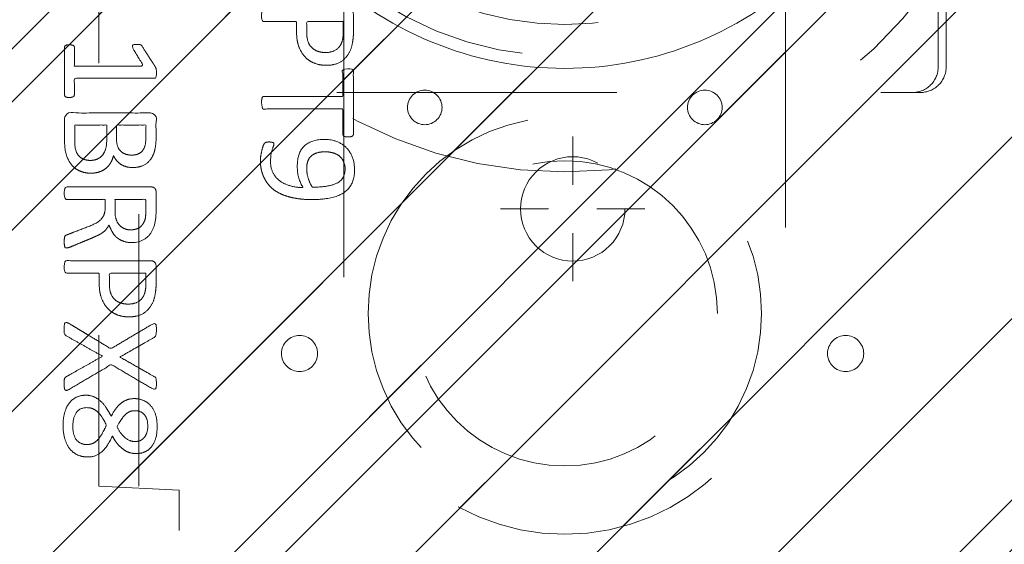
# Model space of a CAD drawing. Header units: inches. Extents: x -420 to -276, y -52 to 18.
# Tile 173 of 187: x -287.33 to -282.5, y -12.74 to -10.17. Entities that reach past the tile are written whole.
import ezdxf

# ---------------------------------------------------------------- set-up
doc = ezdxf.new("R2010")
doc.units = ezdxf.units.IN
doc.header["$LTSCALE"] = 32
doc.header["$MEASUREMENT"] = 0
doc.header["$PDMODE"] = 1
doc.header["$PDSIZE"] = -2
doc.linetypes.add('Dash Style-1', pattern=[0.083328, 0.041656, -0.041672])
for name, color, linetype, lineweight in [('DashLine', 7, 'Dash Style-1', 13), ('DashLineFill', 7, 'Dash Style-1', 13), ('Drawing', 7, 'Continuous', 18), ('Metal-DeskStructure', 7, 'Continuous', 13), ('None', 7, 'Continuous', 18), ('SolidLine', 7, 'Continuous', 15), ('Wood_1-H', 7, 'Continuous', 13)]:
    doc.layers.add(name, color=color, linetype=linetype, lineweight=lineweight)
doc.layers.add('Metal_Black', color=7, linetype='Continuous', lineweight=13, true_color=0x4c4c4c)
pattern_1 = [(45, (0, 0), (-1.613, 1.9357), []), (45, (-1.0608, 1.0608), (-0.472346, 0.41676), [])]

# ---------------------------------------------------------------- blocks, each defined once
blk = doc.blocks.new('1BRPFY-Leg_Plate (2D)')
at = {"layer": 'DashLineFill', "linetype": 'Continuous', "lineweight": 13}
h = blk.add_hatch(dxfattribs=at)
h.set_pattern_fill('Steel', color=253, style=0, pattern_type=2)
h.set_pattern_definition(pattern_1)
edge = h.paths.add_edge_path()
edge.add_arc((-1.7047, -1.7047), 0.126, 180, 270)
edge.add_line((-1.7047, -1.8307), (1.7047, -1.8307))
edge.add_arc((1.7047, -1.7047), 0.126, 270, 360)
edge.add_line((1.8307, -1.7047), (1.8307, 1.7047))
edge.add_arc((1.7047, 1.7047), 0.126, 0, 90)
edge.add_line((1.7047, 1.8307), (-1.7047, 1.8307))
edge.add_arc((-1.7047, 1.7047), 0.126, 90, 180)
edge.add_line((-1.8307, 1.7047), (-1.8307, -1.7047))
at = {"layer": 'DashLineFill', "flags": 128}
blk.add_lwpolyline([(-1.8307, -1.7047, 0.414214), (-1.7047, -1.8307), (1.7047, -1.8307, 0.414214), (1.8307, -1.7047), (1.8307, 1.7047, 0.414214), (1.7047, 1.8307), (-1.7047, 1.8307, 0.414214), (-1.8307, 1.7047)], format="xyb", close=True, dxfattribs=at)
blk = doc.blocks.new('Group-2')
at = {"layer": 'Metal_Black', "color": 7}
for points, knots in [([(2.3381, 3.6174), (2.3657, 3.6174), (2.4119, 3.597), (2.4433, 3.5564), (2.4599, 3.4992), (2.4599, 3.4291), (2.4451, 3.3737), (2.4156, 3.335), (2.375, 3.3147), (2.327, 3.3147), (2.2919, 3.3295), (2.2624, 3.3553), (2.2366, 3.394), (2.2236, 3.418), (2.2126, 3.3959), (2.1886, 3.3645), (2.1609, 3.3424), (2.1295, 3.3313), (2.0871, 3.3313), (2.0465, 3.3479), (2.0151, 3.383), (1.9985, 3.4346), (1.9985, 3.5048), (2.0151, 3.5546), (2.0428, 3.586), (2.0797, 3.6007), (2.1203, 3.6007), (2.1517, 3.5897), (2.1812, 3.5675), (2.207, 3.5361), (2.2181, 3.514), (2.2513, 3.5915), (2.3178, 3.6174), (2.3381, 3.6174)], [0, 0, 0, 0.040945, 0.08189, 0.122836, 0.163781, 0.200632, 0.237482, 0.274333, 0.311184, 0.338205, 0.365227, 0.392248, 0.419269, 0.419269, 0.443822, 0.468375, 0.492928, 0.51748, 0.549396, 0.581313, 0.613229, 0.645145, 0.677061, 0.708977, 0.740893, 0.772809, 0.799408, 0.826007, 0.852606, 0.879205, 0.879205, 0.969801, 1, 1, 1]), ([(2.1074, 3.5417), (2.0926, 3.5417), (2.0705, 3.5325), (2.0539, 3.5122), (2.0446, 3.4845), (2.0446, 3.4291), (2.0778, 3.3904), (2.1221, 3.3904), (2.1443, 3.3996), (2.1646, 3.4199), (2.1849, 3.4494), (2.196, 3.4697), (2.1775, 3.5048), (2.1332, 3.5417), (2.1074, 3.5417)], [0, 0, 0, 0.064819, 0.129638, 0.194457, 0.259276, 0.388914, 0.518552, 0.583375, 0.648198, 0.71302, 0.777843, 0.777843, 0.888922, 1, 1, 1]), ([(2.3436, 3.5564), (2.327, 3.5564), (2.3012, 3.5454), (2.279, 3.5214), (2.2587, 3.4863), (2.2476, 3.4623), (2.2569, 3.4402), (2.279, 3.407), (2.3012, 3.3867), (2.327, 3.3756), (2.4119, 3.3756), (2.4119, 3.5122), (2.375, 3.5564), (2.3436, 3.5564)], [0, 0, 0, 0.062166, 0.124332, 0.186498, 0.248664, 0.248664, 0.305108, 0.361552, 0.417996, 0.474441, 0.742583, 0.871292, 1, 1, 1]), ([(2.4303, 3.2861), (2.4377, 3.2898), (2.4469, 3.2916), (2.4525, 3.2861), (2.4543, 3.2713), (2.4543, 3.2515), (2.4543, 3.2363), (2.4506, 3.2289), (2.4469, 3.2252), (2.4433, 3.2233), (2.3547, 3.1735), (2.2661, 3.1237), (2.3547, 3.0739), (2.4433, 3.024), (2.4469, 3.0222), (2.4506, 3.0166), (2.4543, 3.0111), (2.4543, 2.9959), (2.4543, 2.976), (2.4516, 2.9567), (2.4377, 2.9594), (2.4303, 2.9631), (2.3279, 3.025), (2.2255, 3.0868), (2.1258, 3.0277), (2.0262, 2.9687), (2.0188, 2.965), (2.005, 2.9622), (2.0022, 2.9816), (2.0022, 3.0056), (2.004, 3.0185), (2.0059, 3.0259), (2.0114, 3.0296), (2.0133, 3.0314), (2.0972, 3.0794), (2.1812, 3.1274), (2.0972, 3.1754), (2.0133, 3.2233), (2.0114, 3.2252), (2.0059, 3.227), (2.004, 3.2344), (2.0022, 3.2455), (2.0022, 3.2676), (2.005, 3.287), (2.0188, 3.2842), (2.0262, 3.2805), (2.1249, 3.2224), (2.2236, 3.1643), (2.327, 3.2252), (2.4303, 3.2861)], [0, 0, 0, 0.005797, 0.011593, 0.01739, 0.023187, 0.027776, 0.031157, 0.034538, 0.03792, 0.03792, 0.121199, 0.121199, 0.204479, 0.204479, 0.20786, 0.211241, 0.214623, 0.219212, 0.225008, 0.236602, 0.242398, 0.242398, 0.326423, 0.326423, 0.407782, 0.407782, 0.413578, 0.425171, 0.430968, 0.435937, 0.440905, 0.445874, 0.450842, 0.450842, 0.634953, 0.634953, 0.819063, 0.819063, 0.824031, 0.829, 0.833968, 0.838937, 0.843905, 0.853843, 0.858811, 0.858811, 0.927786, 0.927786, 1, 1, 1]), ([(2.1351, 2.9306), (2.1701, 2.9306), (2.2236, 2.9085), (2.2605, 2.8679), (2.2827, 2.8088), (2.2827, 2.7414), (2.2827, 2.7165), (2.363, 2.7165), (2.4469, 2.7165), (2.4506, 2.7128), (2.4525, 2.7055), (2.4543, 2.6944), (2.4543, 2.6778), (2.4525, 2.6667), (2.4506, 2.6593), (2.4469, 2.6556), (2.2366, 2.6556), (2.0169, 2.6556), (2.004, 2.6704), (2.004, 2.7276), (2.004, 2.7904), (2.0077, 2.8162), (2.0151, 2.8531), (2.0372, 2.89), (2.0686, 2.9177), (2.1111, 2.9306), (2.1351, 2.9306)], [0, 0, 0, 0.066268, 0.132535, 0.198803, 0.26507, 0.303966, 0.303966, 0.429297, 0.43506, 0.440822, 0.446584, 0.452347, 0.456957, 0.461567, 0.466177, 0.470786, 0.728938, 0.745073, 0.761208, 0.845107, 0.870922, 0.896738, 0.922553, 0.948369, 0.974184, 1, 1, 1]), ([(2.1406, 2.8679), (2.1129, 2.8679), (2.076, 2.8476), (2.0594, 2.818), (2.0539, 2.7867), (2.0539, 2.7433), (2.0539, 2.7165), (2.1434, 2.7165), (2.2329, 2.7165), (2.2329, 2.7433), (2.2329, 2.7959), (2.2199, 2.8328), (2.1941, 2.8568), (2.1609, 2.8679), (2.1406, 2.8679)], [0, 0, 0, 0.053098, 0.106195, 0.159293, 0.212391, 0.297937, 0.297937, 0.584068, 0.584068, 0.669615, 0.752211, 0.834807, 0.917404, 1, 1, 1]), ([(2.4433, 2.5926), (2.4469, 2.5926), (2.4506, 2.5908), (2.4525, 2.5834), (2.4543, 2.5705), (2.4543, 2.552), (2.4525, 2.541), (2.4506, 2.5336), (2.4451, 2.5299), (2.4396, 2.528), (2.387, 2.5077), (2.3344, 2.4874), (2.3159, 2.48), (2.2864, 2.4653), (2.2642, 2.4431), (2.2532, 2.4136), (2.2532, 2.3739), (2.2532, 2.3546), (2.3482, 2.3546), (2.4469, 2.3546), (2.4506, 2.3509), (2.4525, 2.3435), (2.4543, 2.3324), (2.4543, 2.3158), (2.4525, 2.3047), (2.4506, 2.2973), (2.4469, 2.2937), (2.2356, 2.2937), (2.0151, 2.2937), (2.004, 2.3084), (2.004, 2.3638), (2.004, 2.4284), (2.0059, 2.4505), (2.0077, 2.4597), (2.0114, 2.4856), (2.0317, 2.5262), (2.0612, 2.552), (2.1, 2.5668), (2.1443, 2.5668), (2.1812, 2.5539), (2.2089, 2.5317), (2.2273, 2.4985), (2.2347, 2.48), (2.2402, 2.4911), (2.255, 2.5096), (2.2753, 2.5243), (2.303, 2.5373), (2.3196, 2.5446), (2.3685, 2.5649), (2.4174, 2.5852), (2.4303, 2.5908), (2.4414, 2.5926), (2.4433, 2.5926)], [0, 0, 0, 0.004018, 0.008035, 0.012053, 0.01607, 0.020088, 0.024105, 0.028123, 0.03214, 0.03214, 0.070951, 0.070951, 0.084634, 0.098317, 0.112001, 0.125684, 0.138745, 0.138745, 0.202807, 0.205295, 0.207782, 0.21027, 0.212758, 0.214748, 0.216739, 0.218729, 0.220719, 0.332671, 0.339637, 0.346603, 0.391882, 0.407555, 0.423229, 0.423229, 0.466696, 0.510164, 0.553631, 0.597099, 0.640566, 0.684033, 0.727501, 0.770968, 0.770968, 0.798042, 0.825115, 0.852188, 0.879262, 0.879262, 0.958132, 0.958132, 0.979066, 1, 1, 1]), ([(2.1295, 2.504), (2.1018, 2.504), (2.0668, 2.48), (2.0575, 2.4524), (2.0557, 2.4431), (2.0539, 2.421), (2.0539, 2.3795), (2.0539, 2.3546), (2.1295, 2.3546), (2.2052, 2.3546), (2.2052, 2.3832), (2.2052, 2.4358), (2.1941, 2.469), (2.172, 2.493), (2.1443, 2.504), (2.1295, 2.504)], [0, 0, 0, 0.142515, 0.285031, 0.285031, 0.330993, 0.376955, 0.445899, 0.445899, 0.655281, 0.655281, 0.734439, 0.800829, 0.867219, 0.93361, 1, 1, 1]), ([(2.3233, 2.2263), (2.3454, 2.2263), (2.3805, 2.2152), (2.41, 2.1968), (2.4303, 2.1691), (2.4525, 2.1193), (2.4525, 2.0122), (2.4525, 1.9458), (2.4414, 1.931), (2.2283, 1.931), (2.0151, 1.931), (2.004, 1.9458), (2.004, 2.0039), (2.004, 2.0953), (2.0206, 2.1469), (2.0483, 2.1802), (2.0908, 2.1986), (2.1332, 2.1986), (2.1627, 2.1912), (2.1867, 2.1765), (2.207, 2.1525), (2.2126, 2.1396), (2.2163, 2.158), (2.2347, 2.1894), (2.2624, 2.2134), (2.3012, 2.2263), (2.3233, 2.2263)], [0, 0, 0, 0.031455, 0.06291, 0.094366, 0.125821, 0.188731, 0.266159, 0.275837, 0.285516, 0.435531, 0.44521, 0.454888, 0.521427, 0.574659, 0.627891, 0.681123, 0.734355, 0.762747, 0.791139, 0.819531, 0.847924, 0.847924, 0.885943, 0.923962, 0.961981, 1, 1, 1]), ([(2.124, 2.1377), (2.1074, 2.1377), (2.0815, 2.1285), (2.0631, 2.1082), (2.0539, 2.0768), (2.0539, 2.0215), (2.0539, 1.9901), (2.1258, 1.9901), (2.1978, 1.9901), (2.1978, 2.0242), (2.1978, 2.0805), (2.1867, 2.11), (2.1664, 2.1285), (2.1387, 2.1377), (2.124, 2.1377)], [0, 0, 0, 0.074499, 0.148998, 0.223496, 0.297995, 0.395417, 0.395417, 0.61891, 0.61891, 0.724928, 0.793696, 0.862464, 0.931232, 1, 1, 1]), ([(2.327, 2.1636), (2.3067, 2.1636), (2.2772, 2.1506), (2.2569, 2.1266), (2.2458, 2.0897), (2.2458, 2.0261), (2.2458, 1.9901), (2.3242, 1.9901), (2.4027, 1.9901), (2.4027, 2.0334), (2.4027, 2.1174), (2.375, 2.1506), (2.3454, 2.1636), (2.327, 2.1636)], [0, 0, 0, 0.079156, 0.158312, 0.237468, 0.316624, 0.419526, 0.419526, 0.643799, 0.643799, 0.767809, 0.883905, 0.941952, 1, 1, 1]), ([(2.4285, 1.8552), (2.4359, 1.8552), (2.4497, 1.8524), (2.4525, 1.8441), (2.4525, 1.7251), (2.4525, 1.6061), (2.4506, 1.6024), (2.4451, 1.5987), (2.4359, 1.5968), (2.423, 1.5968), (2.4137, 1.5987), (2.4082, 1.6005), (2.4045, 1.6061), (2.4045, 1.655), (2.4045, 1.702), (2.2347, 1.702), (2.0649, 1.702), (2.0908, 1.6587), (2.1166, 1.6153), (2.1184, 1.6097), (2.1203, 1.6005), (2.1166, 1.5968), (2.1055, 1.595), (2.0931, 1.595), (2.0834, 1.595), (2.0778, 1.5968), (2.0742, 1.6005), (2.0723, 1.6042), (2.0391, 1.6559), (2.0059, 1.7076), (2.004, 1.7094), (2.004, 1.7131), (2.0022, 1.7186), (2.0022, 1.7357), (2.0022, 1.7537), (2.0059, 1.7592), (2.0096, 1.7611), (2.208, 1.7611), (2.4045, 1.7611), (2.4045, 1.8017), (2.4045, 1.846), (2.4082, 1.8497), (2.4137, 1.8533), (2.423, 1.8552), (2.4285, 1.8552)], [0, 0, 0, 0.00261, 0.007831, 0.010441, 0.176195, 0.178805, 0.181415, 0.184026, 0.186636, 0.188594, 0.190551, 0.192509, 0.194467, 0.244389, 0.244389, 0.424498, 0.424498, 0.47805, 0.47805, 0.484241, 0.490432, 0.496622, 0.502813, 0.507071, 0.510941, 0.514811, 0.518682, 0.518682, 0.576295, 0.576295, 0.578743, 0.58119, 0.583638, 0.590247, 0.593184, 0.596122, 0.599059, 0.911881, 0.911881, 0.976501, 0.982376, 0.988251, 0.994125, 1, 1, 1])]:
    blk.add_open_spline(points, degree=2, knots=knots, dxfattribs=at)
blk = doc.blocks.new('1BRPX8-Util_Bkt_Lg-F (2D)')
at = {"layer": 'DashLineFill', "linetype": 'Continuous', "lineweight": 13}
h = blk.add_hatch(dxfattribs=at)
h.set_pattern_fill('Steel', color=253, style=0, pattern_type=2)
h.set_pattern_definition(pattern_1)
edge = h.paths.add_edge_path()
edge.add_line((-4.4685, 7.4055), (-3.1299, 7.4055))
edge.add_line((-3.1299, 7.4055), (-3.1299, -2.0118))
edge.add_line((-3.1299, -2.0118), (-4.4685, -2.0118))
edge.add_line((-4.4685, -2.0118), (-4.4685, -2.1457))
edge.add_line((-4.4685, -2.1457), (-2.4213, -2.1457))
edge.add_line((-2.4213, -2.1457), (-2.4213, -2.5236))
edge.add_arc((-2.3031, -2.5236), 0.1181, 180, 270)
edge.add_line((-2.3031, -2.6417), (2.3031, -2.6417))
edge.add_arc((2.3031, -2.5236), 0.1181, 270, 360)
edge.add_line((2.4213, -2.5236), (2.4213, -2.1457))
edge.add_line((2.4213, -2.1457), (4.4685, -2.1457))
edge.add_line((4.4685, -2.1457), (4.4685, -2.0118))
edge.add_line((4.4685, -2.0118), (3.1299, -2.0118))
edge.add_line((3.1299, -2.0118), (3.1299, 7.4055))
edge.add_line((3.1299, 7.4055), (4.4685, 7.4055))
edge.add_line((4.4685, 7.4055), (4.4685, 7.5394))
edge.add_line((4.4685, 7.5394), (2.4213, 7.5394))
edge.add_line((2.4213, 7.5394), (2.4213, 7.9173))
edge.add_arc((2.3031, 7.9173), 0.1181, 0, 90)
edge.add_line((2.3031, 8.0354), (-2.3031, 8.0354))
edge.add_arc((-2.3031, 7.9173), 0.1181, 90, 180)
edge.add_line((-2.4213, 7.9173), (-2.4213, 7.5394))
edge.add_line((-2.4213, 7.5394), (-4.4685, 7.5394))
edge.add_line((-4.4685, 7.5394), (-4.4685, 7.4055))
at = {"layer": 'Metal_Black', "color": 7}
blk.add_blockref('Group-2', (0, 0), dxfattribs=at)
blk = doc.blocks.new('Slate-LegBrace (2D)')
at = {"layer": 'DashLineFill', "linetype": 'Continuous', "lineweight": 13}
h = blk.add_hatch(dxfattribs=at)
h.set_pattern_fill('Steel', color=253, style=0, pattern_type=2)
h.set_pattern_definition(pattern_1)
edge = h.paths.add_edge_path()
edge.add_line((-2.1996, 0.1352), (-1.3748, 0.1352))
edge.add_arc((0, 0.0136), 1.3801, 5.0546, 174.9454, ccw=False)
edge.add_line((1.3748, 0.1352), (2.1997, 0.1352))
edge.add_arc((0.0001, 0.0171), 2.2028, 3.0731, 176.9269)
h = blk.add_hatch(dxfattribs=at)
h.set_pattern_fill('Steel', color=253, style=0, pattern_type=2)
h.set_pattern_definition(pattern_1)
h.paths.add_polyline_path([(-0.6866, 1.8192), (-0.6949, 1.8196), (-0.7032, 1.8209), (-0.7112, 1.8229), (-0.719, 1.8257), (-0.7265, 1.8292), (-0.7337, 1.8335), (-0.7403, 1.8384), (-0.7465, 1.844), (-0.7521, 1.8502), (-0.757, 1.8568), (-0.7613, 1.864), (-0.7648, 1.8715), (-0.7676, 1.8793), (-0.7697, 1.8874), (-0.7709, 1.8956), (-0.7713, 1.9039), (-0.7709, 1.9122), (-0.7697, 1.9204), (-0.7676, 1.9284), (-0.7648, 1.9363), (-0.7613, 1.9438), (-0.757, 1.9509), (-0.7521, 1.9576), (-0.7465, 1.9637), (-0.7403, 1.9693), (-0.7337, 1.9742), (-0.7265, 1.9785), (-0.719, 1.9821), (-0.7112, 1.9849), (-0.7032, 1.9869), (-0.6949, 1.9881), (-0.6866, 1.9885), (-0.6783, 1.9881), (-0.6701, 1.9869), (-0.6621, 1.9849), (-0.6542, 1.9821), (-0.6467, 1.9785), (-0.6396, 1.9742), (-0.6329, 1.9693), (-0.6268, 1.9637), (-0.6212, 1.9576), (-0.6163, 1.9509), (-0.612, 1.9438), (-0.6084, 1.9363), (-0.6056, 1.9284), (-0.6036, 1.9204), (-0.6024, 1.9122), (-0.602, 1.9039), (-0.6024, 1.8956), (-0.6036, 1.8874), (-0.6056, 1.8793), (-0.6084, 1.8715), (-0.612, 1.864), (-0.6163, 1.8568), (-0.6212, 1.8502), (-0.6268, 1.844), (-0.6329, 1.8384), (-0.6396, 1.8335), (-0.6467, 1.8292), (-0.6542, 1.8257), (-0.6621, 1.8229), (-0.6701, 1.8209), (-0.6783, 1.8196)])
h = blk.add_hatch(dxfattribs=at)
h.set_pattern_fill('Steel', color=253, style=0, pattern_type=2)
h.set_pattern_definition(pattern_1)
h.paths.add_polyline_path([(0.6865, 1.8192), (0.6783, 1.8196), (0.67, 1.8209), (0.662, 1.8229), (0.6542, 1.8257), (0.6467, 1.8293), (0.6395, 1.8335), (0.6329, 1.8385), (0.6267, 1.8441), (0.6212, 1.8502), (0.6162, 1.8569), (0.6119, 1.864), (0.6084, 1.8716), (0.6056, 1.8794), (0.6036, 1.8874), (0.6024, 1.8957), (0.602, 1.904), (0.6024, 1.9123), (0.6036, 1.9205), (0.6057, 1.9285), (0.6085, 1.9363), (0.612, 1.9438), (0.6163, 1.951), (0.6213, 1.9576), (0.6268, 1.9638), (0.633, 1.9694), (0.6397, 1.9743), (0.6468, 1.9786), (0.6543, 1.9821), (0.6622, 1.9849), (0.6702, 1.9869), (0.6784, 1.9881), (0.6867, 1.9885), (0.695, 1.9881), (0.7032, 1.9869), (0.7113, 1.9848), (0.7191, 1.982), (0.7266, 1.9785), (0.7337, 1.9742), (0.7404, 1.9692), (0.7466, 1.9637), (0.7521, 1.9575), (0.7571, 1.9508), (0.7613, 1.9437), (0.7649, 1.9362), (0.7677, 1.9284), (0.7697, 1.9203), (0.7709, 1.9121), (0.7713, 1.9038), (0.7709, 1.8955), (0.7696, 1.8873), (0.7676, 1.8792), (0.7648, 1.8714), (0.7612, 1.8639), (0.757, 1.8568), (0.752, 1.8501), (0.7464, 1.844), (0.7403, 1.8384), (0.7336, 1.8334), (0.7265, 1.8292), (0.7189, 1.8256), (0.7111, 1.8228), (0.7031, 1.8208), (0.6948, 1.8196)])
h = blk.add_hatch(dxfattribs=at)
h.set_pattern_fill('Steel', color=253, style=0, pattern_type=2)
h.set_pattern_definition(pattern_1)
edge = h.paths.add_edge_path()
edge.add_line((-2.1917, 0.2375), (-1.4637, 0.2375))
edge.add_arc((0.0001, 0.017), 1.4803, 8.5653, 171.4347, ccw=False)
edge.add_line((1.4639, 0.2375), (2.1918, 0.2375))
edge.add_line((2.1918, 0.2375), (2.1997, 0.1352))
edge.add_line((2.1997, 0.1352), (1.3748, 0.1352))
edge.add_arc((0, 0.0136), 1.3801, 5.0546, 174.9454)
edge.add_line((-1.3748, 0.1352), (-2.1996, 0.1352))
edge.add_line((-2.1996, 0.1352), (-2.1917, 0.2375))
at = {"layer": 'DashLineFill', "flags": 128}
for points in [[(-2.1996, 0.1352), (-1.3748, 0.1352, -0.915455), (1.3748, 0.1352), (2.1997, 0.1352, 0.947752)], [(-2.1917, 0.2375), (-1.4637, 0.2375, -0.860663), (1.4639, 0.2375), (2.1918, 0.2375), (2.1997, 0.1352), (1.3748, 0.1352, 0.915455), (-1.3748, 0.1352), (-2.1996, 0.1352)]]:
    blk.add_lwpolyline(points, format="xyb", close=True, dxfattribs=at)
for points in [[(-0.6866, 1.8192), (-0.6949, 1.8196), (-0.7032, 1.8209), (-0.7112, 1.8229), (-0.719, 1.8257), (-0.7265, 1.8292), (-0.7337, 1.8335), (-0.7403, 1.8384), (-0.7465, 1.844), (-0.7521, 1.8502), (-0.757, 1.8568), (-0.7613, 1.864), (-0.7648, 1.8715), (-0.7676, 1.8793), (-0.7697, 1.8874), (-0.7709, 1.8956), (-0.7713, 1.9039), (-0.7709, 1.9122), (-0.7697, 1.9204), (-0.7676, 1.9284), (-0.7648, 1.9363), (-0.7613, 1.9438), (-0.757, 1.9509), (-0.7521, 1.9576), (-0.7465, 1.9637), (-0.7403, 1.9693), (-0.7337, 1.9742), (-0.7265, 1.9785), (-0.719, 1.9821), (-0.7112, 1.9849), (-0.7032, 1.9869), (-0.6949, 1.9881), (-0.6866, 1.9885), (-0.6783, 1.9881), (-0.6701, 1.9869), (-0.6621, 1.9849), (-0.6542, 1.9821), (-0.6467, 1.9785), (-0.6396, 1.9742), (-0.6329, 1.9693), (-0.6268, 1.9637), (-0.6212, 1.9576), (-0.6163, 1.9509), (-0.612, 1.9438), (-0.6084, 1.9363), (-0.6056, 1.9284), (-0.6036, 1.9204), (-0.6024, 1.9122), (-0.602, 1.9039), (-0.6024, 1.8956), (-0.6036, 1.8874), (-0.6056, 1.8793), (-0.6084, 1.8715), (-0.612, 1.864), (-0.6163, 1.8568), (-0.6212, 1.8502), (-0.6268, 1.844), (-0.6329, 1.8384), (-0.6396, 1.8335), (-0.6467, 1.8292), (-0.6542, 1.8257), (-0.6621, 1.8229), (-0.6701, 1.8209), (-0.6783, 1.8196)], [(0.6865, 1.8192), (0.6783, 1.8196), (0.67, 1.8209), (0.662, 1.8229), (0.6542, 1.8257), (0.6467, 1.8293), (0.6395, 1.8335), (0.6329, 1.8385), (0.6267, 1.8441), (0.6212, 1.8502), (0.6162, 1.8569), (0.6119, 1.864), (0.6084, 1.8716), (0.6056, 1.8794), (0.6036, 1.8874), (0.6024, 1.8957), (0.602, 1.904), (0.6024, 1.9123), (0.6036, 1.9205), (0.6057, 1.9285), (0.6085, 1.9363), (0.612, 1.9438), (0.6163, 1.951), (0.6213, 1.9576), (0.6268, 1.9638), (0.633, 1.9694), (0.6397, 1.9743), (0.6468, 1.9786), (0.6543, 1.9821), (0.6622, 1.9849), (0.6702, 1.9869), (0.6784, 1.9881), (0.6867, 1.9885), (0.695, 1.9881), (0.7032, 1.9869), (0.7113, 1.9848), (0.7191, 1.982), (0.7266, 1.9785), (0.7337, 1.9742), (0.7404, 1.9692), (0.7466, 1.9637), (0.7521, 1.9575), (0.7571, 1.9508), (0.7613, 1.9437), (0.7649, 1.9362), (0.7677, 1.9284), (0.7697, 1.9203), (0.7709, 1.9121), (0.7713, 1.9038), (0.7709, 1.8955), (0.7696, 1.8873), (0.7676, 1.8792), (0.7648, 1.8714), (0.7612, 1.8639), (0.757, 1.8568), (0.752, 1.8501), (0.7464, 1.844), (0.7403, 1.8384), (0.7336, 1.8334), (0.7265, 1.8292), (0.7189, 1.8256), (0.7111, 1.8228), (0.7031, 1.8208), (0.6948, 1.8196)]]:
    blk.add_lwpolyline(points, close=True, dxfattribs=at)
blk = doc.blocks.new('TLLegSleeve (2D)')
at = {"layer": 'DashLineFill', "linetype": 'Continuous', "lineweight": 13}
h = blk.add_hatch(dxfattribs=at)
h.set_pattern_fill('Steel', color=253, style=0, pattern_type=2)
h.set_pattern_definition(pattern_1)
edge = h.paths.add_edge_path()
edge.add_line((1.0827, 1.4023), (1.0827, 2.9134))
edge.add_arc((0, 2.9134), 1.0827, 0, 180)
edge.add_line((-1.0827, 2.9134), (-1.0827, 1.4023))
edge.add_arc((0, 0), 1.7717, 127.6699, 412.3301)
edge.add_line((1.0827, 1.4023), (1.0827, 1.4023))
edge = h.paths.add_edge_path()
edge.add_arc((0, 2.9134), 0.748, 180, 360)
edge.add_arc((0, 2.9134), 0.748, 0, 180)
edge.add_line((-0.748, 2.9134), (-0.748, 2.9134))
edge = h.paths.add_edge_path()
edge.add_arc((0, 0), 1.437, 180, 360)
edge.add_arc((0, 0), 1.437, 0, 180)
edge.add_line((-1.437, 0), (-1.437, 0))
at = {"layer": 'DashLine', "color": 8, "flags": 128}
for points in [[(0.9646, 2.9134), (0.9599, 2.8188), (0.946, 2.7252), (0.923, 2.6334), (0.8911, 2.5443), (0.8507, 2.4587), (0.802, 2.3775), (0.7456, 2.3015), (0.6821, 2.2313), (0.6119, 2.1678), (0.5359, 2.1114), (0.4547, 2.0627), (0.3691, 2.0222), (0.28, 1.9904), (0.1882, 1.9674), (0.0945, 1.9535), (0, 1.9488), (-0.0945, 1.9535), (-0.1882, 1.9674), (-0.28, 1.9904), (-0.3691, 2.0222), (-0.4547, 2.0627), (-0.5359, 2.1114), (-0.6119, 2.1678), (-0.6821, 2.2313), (-0.7456, 2.3015), (-0.802, 2.3775), (-0.8507, 2.4587), (-0.8911, 2.5443), (-0.923, 2.6334), (-0.946, 2.7252), (-0.9599, 2.8188), (-0.9646, 2.9134), (-0.9599, 3.0079), (-0.946, 3.1016), (-0.923, 3.1934), (-0.8911, 3.2825), (-0.8507, 3.3681), (-0.802, 3.4493), (-0.7456, 3.5253), (-0.6821, 3.5954), (-0.6119, 3.659), (-0.5359, 3.7154), (-0.4547, 3.7641), (-0.3691, 3.8045), (-0.28, 3.8364), (-0.1882, 3.8594), (-0.0945, 3.8733), (0, 3.878), (0.0945, 3.8733), (0.1882, 3.8594), (0.28, 3.8364), (0.3691, 3.8045), (0.4547, 3.7641), (0.5359, 3.7154), (0.6119, 3.659), (0.6821, 3.5954), (0.7456, 3.5253), (0.802, 3.4493), (0.8507, 3.3681), (0.8911, 3.2825), (0.923, 3.1934), (0.946, 3.1016), (0.9599, 3.0079)], [(1.6535, 0), (1.6456, -0.1621), (1.6218, -0.3226), (1.5823, -0.48), (1.5277, -0.6328), (1.4583, -0.7795), (1.3749, -0.9187), (1.2782, -1.049), (1.1692, -1.1692), (1.049, -1.2782), (0.9187, -1.3749), (0.7795, -1.4583), (0.6328, -1.5277), (0.48, -1.5823), (0.3226, -1.6218), (0.1621, -1.6456), (0, -1.6535), (-0.1621, -1.6456), (-0.3226, -1.6218), (-0.48, -1.5823), (-0.6328, -1.5277), (-0.7795, -1.4583), (-0.9187, -1.3749), (-1.049, -1.2782), (-1.1692, -1.1692), (-1.2782, -1.049), (-1.3749, -0.9187), (-1.4583, -0.7795), (-1.5277, -0.6328), (-1.5823, -0.48), (-1.6218, -0.3226), (-1.6456, -0.1621), (-1.6535, 0), (-1.6456, 0.1621), (-1.6218, 0.3226), (-1.5823, 0.48), (-1.5277, 0.6328), (-1.4583, 0.7795), (-1.3749, 0.9187), (-1.2782, 1.049), (-1.1692, 1.1692), (-1.049, 1.2782), (-0.9187, 1.3749), (-0.7795, 1.4583), (-0.6328, 1.5277), (-0.48, 1.5823), (-0.3226, 1.6218), (-0.1621, 1.6456), (0, 1.6535), (0.1621, 1.6456), (0.3226, 1.6218), (0.48, 1.5823), (0.6328, 1.5277), (0.7795, 1.4583), (0.9187, 1.3749), (1.049, 1.2782), (1.1692, 1.1692), (1.2782, 1.049), (1.3749, 0.9187), (1.4583, 0.7795), (1.5277, 0.6328), (1.5823, 0.48), (1.6218, 0.3226), (1.6456, 0.1621)]]:
    blk.add_lwpolyline(points, close=True, dxfattribs=at)
at = {"layer": 'DashLineFill', "flags": 128}
for points in [[(1.0827, 1.4023), (1.0827, 2.9134, 1), (-1.0827, 2.9134), (-1.0827, 1.4023, 2.931619), (1.0827, 1.4023)], [(-0.748, 2.9134, 1), (0.748, 2.9134, 1), (-0.748, 2.9134)]]:
    blk.add_lwpolyline(points, format="xyb", close=True, dxfattribs=at)
at = {"layer": 'DashLineFill', "linetype": 'Continuous', "lineweight": 5}
blk.add_point((0, 2.9134), dxfattribs=at)
blk = doc.blocks.new('Group-6')
at = {"layer": 'SolidLine', "flags": 128}
blk.add_lwpolyline([(7.3031, -8.3071, -0.414214), (9.0157, -6.5945, -0.414214), (10.7283, -8.3071, -0.414214), (9.0157, -10.0197, -0.414214)], format="xyb", close=True, dxfattribs=at)
at = {"layer": 'Wood_1-H', "color": 7}
for name in ['1BRPX8-Util_Bkt_Lg-F (2D)', 'TLLegSleeve (2D)', 'Slate-LegBrace (2D)', '1BRPFY-Leg_Plate (2D)']:
    blk.add_blockref(name, (9.0157, -8.3071), dxfattribs=at)
blk = doc.blocks.new('Group-7')
at = {"layer": 'None'}
blk.add_blockref('Group-6', (0, 0), dxfattribs=at)
blk = doc.blocks.new('SL Utility Cabinet (2D)-1')
at = {"layer": 'None'}
blk.add_blockref('Group-7', (0, 0), dxfattribs=at)
at = {"layer": 'Drawing', "color": 0, "flags": 1}
for tag in ['Tag', 'Catalog', 'Option1', 'Option2', 'Option3', 'Option4', 'Option5', 'Option6', 'Option7', 'Option8', 'Option9', 'Option10', 'Option11', 'Option12', 'Custom', 'FinishGroup', 'Discount', 'Item2', 'Item3', 'Item6', 'Item8', 'Item9', 'Item10', 'Item12', 'Item13', 'Item16', 'Item18', 'Item19', 'Item20', 'Item21', 'Item22', 'Item23', 'Item24', 'Item25', 'Item1', 'Item4', 'Item5', 'Item7', 'Item11', 'Item14', 'Item15', 'Item17']:
    blk.add_attdef(tag, (29.8412, -2.0225), '', height=0.00709, dxfattribs=at)
blk = doc.blocks.new('Group-29')
at = {"layer": 'DashLine'}
for p, q in [((0.0002, 6.2205), (0.0002, 6.4567)), ((-0.1179, 6.1024), (-0.3541, 6.1024)), ((0.1183, 6.1024), (0.3545, 6.1024)), ((0.0002, 5.9843), (0.0002, 5.748))]:
    blk.add_line(p, q, dxfattribs=at)
at = {"layer": 'DashLine', "flags": 128}
blk.add_lwpolyline([(-0.2557, 6.1024), (-0.2545, 6.1274), (-0.2508, 6.1523), (-0.2447, 6.1766), (-0.2362, 6.2003), (-0.2255, 6.223), (-0.2126, 6.2445), (-0.1976, 6.2647), (-0.1808, 6.2833), (-0.1621, 6.3002), (-0.142, 6.3151), (-0.1204, 6.3281), (-0.0977, 6.3388), (-0.0741, 6.3472), (-0.0497, 6.3534), (-0.0249, 6.357), (0.0002, 6.3583), (0.0253, 6.357), (0.0501, 6.3534), (0.0745, 6.3472), (0.0981, 6.3388), (0.1208, 6.3281), (0.1424, 6.3151), (0.1625, 6.3002), (0.1812, 6.2833), (0.198, 6.2647), (0.213, 6.2445), (0.2259, 6.223), (0.2366, 6.2003), (0.2451, 6.1766), (0.2512, 6.1523), (0.2549, 6.1274), (0.2561, 6.1024), (0.2549, 6.0773), (0.2512, 6.0524), (0.2451, 6.0281), (0.2366, 6.0044), (0.2259, 5.9817), (0.213, 5.9602), (0.198, 5.94), (0.1812, 5.9214), (0.1625, 5.9045), (0.1424, 5.8896), (0.1208, 5.8767), (0.0981, 5.8659), (0.0745, 5.8575), (0.0501, 5.8514), (0.0253, 5.8477), (0.0002, 5.8465), (-0.0249, 5.8477), (-0.0497, 5.8514), (-0.0741, 5.8575), (-0.0977, 5.8659), (-0.1204, 5.8767), (-0.142, 5.8896), (-0.1621, 5.9045), (-0.1808, 5.9214), (-0.1976, 5.94), (-0.2126, 5.9602), (-0.2255, 5.9817), (-0.2362, 6.0044), (-0.2447, 6.0281), (-0.2508, 6.0524), (-0.2545, 6.0773)], close=True, dxfattribs=at)
blk = doc.blocks.new('Group-31')
at = {"layer": 'SolidLine', "color": 7}
for points, knots in [([(1.2823, 6.0565), (1.3118, 6.0565), (1.3709, 6.0491), (1.4262, 6.0325), (1.4742, 6.0048), (1.5093, 5.9623), (1.5314, 5.9033), (1.5314, 5.8498), (1.5259, 5.8221), (1.5176, 5.7889), (1.5093, 5.7778), (1.4982, 5.7741), (1.4816, 5.7741), (1.4724, 5.776), (1.4668, 5.7778), (1.465, 5.7815), (1.465, 5.7889), (1.4705, 5.8018), (1.4779, 5.8239), (1.4816, 5.8516), (1.4816, 5.9033), (1.4558, 5.9513), (1.4133, 5.9808), (1.3561, 5.9974), (1.3229, 5.9974), (1.334, 5.979), (1.3506, 5.9273), (1.3506, 5.8572), (1.3303, 5.8055), (1.2952, 5.776), (1.2472, 5.7612), (1.1882, 5.7612), (1.1347, 5.7796), (1.0941, 5.8166), (1.0701, 5.8719), (1.0701, 5.9402), (1.083, 5.9826), (1.1107, 6.0159), (1.1476, 6.038), (1.1956, 6.0509), (1.2509, 6.0565), (1.2823, 6.0565)], [0, 0, 0, 0.054342, 0.108683, 0.163025, 0.217366, 0.271708, 0.32605, 0.346749, 0.367448, 0.408846, 0.429545, 0.450244, 0.466803, 0.483362, 0.499922, 0.516481, 0.53304, 0.549599, 0.566158, 0.582718, 0.612524, 0.642331, 0.672137, 0.701944, 0.701944, 0.721255, 0.740567, 0.762023, 0.78348, 0.804937, 0.826394, 0.847851, 0.869308, 0.890765, 0.912222, 0.926851, 0.941481, 0.956111, 0.970741, 0.98537, 1, 1, 1]), ([(1.2768, 5.9956), (1.2325, 5.9956), (1.1411, 5.979), (1.1162, 5.9291), (1.1162, 5.8848), (1.1328, 5.8516), (1.1605, 5.8313), (1.1956, 5.8221), (1.2343, 5.8221), (1.2675, 5.8313), (1.2915, 5.8498), (1.3044, 5.8811), (1.3044, 5.931), (1.2878, 5.979), (1.2768, 5.9956)], [0, 0, 0, 0.066007, 0.19802, 0.264026, 0.330033, 0.39604, 0.462046, 0.528053, 0.60066, 0.673267, 0.745875, 0.818482, 0.909241, 1, 1, 1]), ([(1.1014, 5.7482), (1.1074, 5.7482), (1.118, 5.7482), (1.1236, 5.7445), (1.1273, 5.739), (1.1273, 5.6744), (1.1273, 5.6116), (1.3211, 5.6116), (1.5185, 5.6116), (1.5222, 5.608), (1.5241, 5.6006), (1.5259, 5.5895), (1.5259, 5.5729), (1.5241, 5.5618), (1.5222, 5.5544), (1.5185, 5.5507), (1.3211, 5.5507), (1.1273, 5.5507), (1.1273, 5.488), (1.1273, 5.4234), (1.1236, 5.4179), (1.118, 5.416), (1.1088, 5.4142), (1.0959, 5.4142), (1.0848, 5.416), (1.0793, 5.4179), (1.0756, 5.4234), (1.0756, 5.5812), (1.0756, 5.739), (1.0793, 5.7445), (1.0848, 5.7482), (1.0959, 5.7482), (1.1014, 5.7482)], [0, 0, 0, 0.003046, 0.005389, 0.007733, 0.010076, 0.089744, 0.089744, 0.335779, 0.340465, 0.345152, 0.349838, 0.354524, 0.360382, 0.36624, 0.372099, 0.377957, 0.6855, 0.6855, 0.785085, 0.788014, 0.790943, 0.793872, 0.796801, 0.798998, 0.801195, 0.803391, 0.805588, 0.991213, 0.99341, 0.995606, 0.997803, 1, 1, 1]), ([(1.2066, 5.3983), (1.2417, 5.3983), (1.2952, 5.3761), (1.3321, 5.3355), (1.3543, 5.2765), (1.3543, 5.2091), (1.3543, 5.1842), (1.4345, 5.1842), (1.5185, 5.1842), (1.5222, 5.1805), (1.5241, 5.1731), (1.5259, 5.162), (1.5259, 5.1454), (1.5241, 5.1344), (1.5222, 5.127), (1.5185, 5.1233), (1.3081, 5.1233), (1.0885, 5.1233), (1.0756, 5.1381), (1.0756, 5.1953), (1.0756, 5.258), (1.0793, 5.2839), (1.0867, 5.3208), (1.1088, 5.3577), (1.1402, 5.3854), (1.1826, 5.3983), (1.2066, 5.3983)], [0, 0, 0, 0.066268, 0.132535, 0.198803, 0.26507, 0.303966, 0.303966, 0.429297, 0.43506, 0.440822, 0.446584, 0.452347, 0.456957, 0.461567, 0.466177, 0.470786, 0.728938, 0.745073, 0.761208, 0.845107, 0.870922, 0.896738, 0.922553, 0.948369, 0.974184, 1, 1, 1]), ([(1.2122, 5.3355), (1.1845, 5.3355), (1.1476, 5.3152), (1.131, 5.2857), (1.1254, 5.2543), (1.1254, 5.211), (1.1254, 5.1842), (1.2149, 5.1842), (1.3044, 5.1842), (1.3044, 5.211), (1.3044, 5.2635), (1.2915, 5.3005), (1.2657, 5.3244), (1.2325, 5.3355), (1.2122, 5.3355)], [0, 0, 0, 0.053098, 0.106195, 0.159293, 0.212391, 0.297937, 0.297937, 0.584068, 0.584068, 0.669615, 0.752211, 0.834807, 0.917404, 1, 1, 1]), ([(1.5148, 5.0603), (1.5185, 5.0603), (1.5222, 5.0584), (1.5241, 5.0511), (1.5259, 5.0381), (1.5259, 5.0197), (1.5241, 5.0086), (1.5222, 5.0012), (1.5167, 4.9975), (1.5111, 4.9957), (1.4585, 4.9754), (1.4059, 4.9551), (1.3875, 4.9477), (1.358, 4.9329), (1.3358, 4.9108), (1.3247, 4.8813), (1.3247, 4.8416), (1.3247, 4.8222), (1.4198, 4.8222), (1.5185, 4.8222), (1.5222, 4.8185), (1.5241, 4.8111), (1.5259, 4.8001), (1.5259, 4.7835), (1.5241, 4.7724), (1.5222, 4.765), (1.5185, 4.7613), (1.3072, 4.7613), (1.0867, 4.7613), (1.0756, 4.7761), (1.0756, 4.8314), (1.0756, 4.896), (1.0774, 4.9182), (1.0793, 4.9274), (1.083, 4.9532), (1.1033, 4.9938), (1.1328, 5.0197), (1.1716, 5.0344), (1.2159, 5.0344), (1.2528, 5.0215), (1.2805, 4.9994), (1.2989, 4.9662), (1.3063, 4.9477), (1.3118, 4.9588), (1.3266, 4.9772), (1.3469, 4.992), (1.3746, 5.0049), (1.3912, 5.0123), (1.4401, 5.0326), (1.489, 5.0529), (1.5019, 5.0584), (1.513, 5.0603), (1.5148, 5.0603)], [0, 0, 0, 0.004018, 0.008035, 0.012053, 0.01607, 0.020088, 0.024105, 0.028123, 0.03214, 0.03214, 0.070951, 0.070951, 0.084634, 0.098317, 0.112001, 0.125684, 0.138745, 0.138745, 0.202807, 0.205295, 0.207782, 0.21027, 0.212758, 0.214748, 0.216739, 0.218729, 0.220719, 0.332671, 0.339637, 0.346603, 0.391882, 0.407555, 0.423229, 0.423229, 0.466696, 0.510164, 0.553631, 0.597099, 0.640566, 0.684033, 0.727501, 0.770968, 0.770968, 0.798042, 0.825115, 0.852188, 0.879262, 0.879262, 0.958132, 0.958132, 0.979066, 1, 1, 1]), ([(1.2011, 4.9717), (1.1734, 4.9717), (1.1383, 4.9477), (1.1291, 4.92), (1.1273, 4.9108), (1.1254, 4.8887), (1.1254, 4.8471), (1.1254, 4.8222), (1.2011, 4.8222), (1.2768, 4.8222), (1.2768, 4.8508), (1.2768, 4.9034), (1.2657, 4.9366), (1.2435, 4.9606), (1.2159, 4.9717), (1.2011, 4.9717)], [0, 0, 0, 0.142515, 0.285031, 0.285031, 0.330993, 0.376955, 0.445899, 0.445899, 0.655281, 0.655281, 0.734439, 0.800829, 0.867219, 0.93361, 1, 1, 1]), ([(1.3949, 4.694), (1.417, 4.694), (1.4521, 4.6829), (1.4816, 4.6644), (1.5019, 4.6367), (1.5241, 4.5869), (1.5241, 4.4799), (1.5241, 4.4134), (1.513, 4.3987), (1.2998, 4.3987), (1.0867, 4.3987), (1.0756, 4.4134), (1.0756, 4.4716), (1.0756, 4.5629), (1.0922, 4.6146), (1.1199, 4.6478), (1.1623, 4.6663), (1.2048, 4.6663), (1.2343, 4.6589), (1.2583, 4.6441), (1.2786, 4.6201), (1.2841, 4.6072), (1.2878, 4.6257), (1.3063, 4.6571), (1.334, 4.681), (1.3727, 4.694), (1.3949, 4.694)], [0, 0, 0, 0.031455, 0.06291, 0.094366, 0.125821, 0.188731, 0.266159, 0.275837, 0.285516, 0.435531, 0.44521, 0.454888, 0.521427, 0.574659, 0.627891, 0.681123, 0.734355, 0.762747, 0.791139, 0.819531, 0.847924, 0.847924, 0.885943, 0.923962, 0.961981, 1, 1, 1]), ([(1.1956, 4.6054), (1.1789, 4.6054), (1.1531, 4.5961), (1.1347, 4.5758), (1.1254, 4.5445), (1.1254, 4.4891), (1.1254, 4.4577), (1.1974, 4.4577), (1.2694, 4.4577), (1.2694, 4.4919), (1.2694, 4.5482), (1.2583, 4.5777), (1.238, 4.5961), (1.2103, 4.6054), (1.1956, 4.6054)], [0, 0, 0, 0.074499, 0.148998, 0.223496, 0.297995, 0.395417, 0.395417, 0.61891, 0.61891, 0.724928, 0.793696, 0.862464, 0.931232, 1, 1, 1]), ([(1.3986, 4.6312), (1.3783, 4.6312), (1.3487, 4.6183), (1.3284, 4.5943), (1.3174, 4.5574), (1.3174, 4.4937), (1.3174, 4.4577), (1.3958, 4.4577), (1.4742, 4.4577), (1.4742, 4.5011), (1.4742, 4.5851), (1.4465, 4.6183), (1.417, 4.6312), (1.3986, 4.6312)], [0, 0, 0, 0.079156, 0.158312, 0.237468, 0.316624, 0.419526, 0.419526, 0.643799, 0.643799, 0.767809, 0.883905, 0.941952, 1, 1, 1]), ([(1.5001, 4.3229), (1.5074, 4.3229), (1.5213, 4.3201), (1.5241, 4.3118), (1.5241, 4.1927), (1.5241, 4.0737), (1.5222, 4.07), (1.5167, 4.0663), (1.5074, 4.0645), (1.4945, 4.0645), (1.4853, 4.0663), (1.4798, 4.0682), (1.4761, 4.0737), (1.4761, 4.1226), (1.4761, 4.1697), (1.3063, 4.1697), (1.1365, 4.1697), (1.1623, 4.1263), (1.1882, 4.0829), (1.19, 4.0774), (1.1919, 4.0682), (1.1882, 4.0645), (1.1771, 4.0626), (1.1646, 4.0626), (1.155, 4.0626), (1.1494, 4.0645), (1.1457, 4.0682), (1.1439, 4.0719), (1.1107, 4.1235), (1.0774, 4.1752), (1.0756, 4.1771), (1.0756, 4.1807), (1.0738, 4.1863), (1.0738, 4.2034), (1.0738, 4.2214), (1.0774, 4.2269), (1.0811, 4.2287), (1.2795, 4.2287), (1.4761, 4.2287), (1.4761, 4.2693), (1.4761, 4.3136), (1.4798, 4.3173), (1.4853, 4.321), (1.4945, 4.3229), (1.5001, 4.3229)], [0, 0, 0, 0.00261, 0.007831, 0.010441, 0.176195, 0.178805, 0.181415, 0.184026, 0.186636, 0.188594, 0.190551, 0.192509, 0.194467, 0.244389, 0.244389, 0.424498, 0.424498, 0.47805, 0.47805, 0.484241, 0.490432, 0.496622, 0.502813, 0.507071, 0.510941, 0.514811, 0.518682, 0.518682, 0.576295, 0.576295, 0.578743, 0.58119, 0.583638, 0.590247, 0.593184, 0.596122, 0.599059, 0.911881, 0.911881, 0.976501, 0.982376, 0.988251, 0.994125, 1, 1, 1])]:
    blk.add_open_spline(points, degree=2, knots=knots, dxfattribs=at)
blk = doc.blocks.new('1BRPT9-Bracket (2D)')
at = {"layer": 'DashLineFill', "linetype": 'Continuous', "lineweight": 13}
h = blk.add_hatch(dxfattribs=at)
h.set_pattern_fill('Steel', color=253, style=0, pattern_type=2)
h.set_pattern_definition(pattern_1)
edge = h.paths.add_edge_path()
edge.add_arc((1.6779, -8.4882), 0.252, 270, 360)
edge.add_line((1.9299, -8.4882), (1.9299, -7.4803))
edge.add_line((1.9299, -7.4803), (2.3236, -7.4803))
edge.add_line((2.3236, -7.4803), (2.3236, 7.4611))
edge.add_line((2.3236, 7.4611), (1.9299, 7.4803))
edge.add_line((1.9299, 7.4803), (1.9299, 8.4882))
edge.add_arc((1.6779, 8.4882), 0.252, 360, 450)
edge.add_line((1.6779, 8.7402), (-2.3221, 8.7402))
edge.add_line((-2.3221, 8.7402), (-2.3221, -8.7402))
edge.add_line((-2.3221, -8.7402), (1.6779, -8.7402))
h = blk.add_hatch(dxfattribs=at)
h.set_pattern_fill('Steel', color=253, style=0, pattern_type=2)
h.set_pattern_definition(pattern_1)
h.paths.add_polyline_path([(-1.3378, 6.8996), (-1.3291, 6.8992), (-1.3205, 6.8979), (-1.3121, 6.8958), (-1.3039, 6.8929), (-1.2961, 6.8891), (-1.2886, 6.8847), (-1.2816, 6.8795), (-1.2752, 6.8737), (-1.2693, 6.8672), (-1.2642, 6.8602), (-1.2597, 6.8528), (-1.256, 6.8449), (-1.253, 6.8367), (-1.2509, 6.8283), (-1.2497, 6.8197), (-1.2492, 6.811), (-1.2497, 6.8023), (-1.2509, 6.7937), (-1.253, 6.7853), (-1.256, 6.7771), (-1.2597, 6.7693), (-1.2642, 6.7618), (-1.2693, 6.7548), (-1.2752, 6.7484), (-1.2816, 6.7425), (-1.2886, 6.7374), (-1.2961, 6.7329), (-1.3039, 6.7292), (-1.3121, 6.7263), (-1.3205, 6.7241), (-1.3291, 6.7229), (-1.3378, 6.7224), (-1.3465, 6.7229), (-1.3551, 6.7241), (-1.3635, 6.7263), (-1.3717, 6.7292), (-1.3796, 6.7329), (-1.387, 6.7374), (-1.394, 6.7425), (-1.4005, 6.7484), (-1.4063, 6.7548), (-1.4115, 6.7618), (-1.4159, 6.7693), (-1.4197, 6.7771), (-1.4226, 6.7853), (-1.4247, 6.7937), (-1.426, 6.8023), (-1.4264, 6.811), (-1.426, 6.8197), (-1.4247, 6.8283), (-1.4226, 6.8367), (-1.4197, 6.8449), (-1.4159, 6.8528), (-1.4115, 6.8602), (-1.4063, 6.8672), (-1.4005, 6.8737), (-1.394, 6.8795), (-1.387, 6.8847), (-1.3796, 6.8891), (-1.3717, 6.8929), (-1.3635, 6.8958), (-1.3551, 6.8979), (-1.3465, 6.8992)])
h = blk.add_hatch(dxfattribs=at)
h.set_pattern_fill('Steel', color=253, style=0, pattern_type=2)
h.set_pattern_definition(pattern_1)
h.paths.add_polyline_path([(1.3393, 6.8996), (1.348, 6.8992), (1.3566, 6.8979), (1.3651, 6.8958), (1.3732, 6.8929), (1.3811, 6.8891), (1.3886, 6.8847), (1.3955, 6.8795), (1.402, 6.8737), (1.4078, 6.8672), (1.413, 6.8602), (1.4175, 6.8528), (1.4212, 6.8449), (1.4241, 6.8367), (1.4262, 6.8283), (1.4275, 6.8197), (1.4279, 6.811), (1.4275, 6.8023), (1.4262, 6.7937), (1.4241, 6.7853), (1.4212, 6.7771), (1.4175, 6.7693), (1.413, 6.7618), (1.4078, 6.7548), (1.402, 6.7484), (1.3955, 6.7425), (1.3886, 6.7374), (1.3811, 6.7329), (1.3732, 6.7292), (1.3651, 6.7263), (1.3566, 6.7241), (1.348, 6.7229), (1.3393, 6.7224), (1.3307, 6.7229), (1.3221, 6.7241), (1.3136, 6.7263), (1.3054, 6.7292), (1.2976, 6.7329), (1.2901, 6.7374), (1.2832, 6.7425), (1.2767, 6.7484), (1.2709, 6.7548), (1.2657, 6.7618), (1.2612, 6.7693), (1.2575, 6.7771), (1.2546, 6.7853), (1.2525, 6.7937), (1.2512, 6.8023), (1.2508, 6.811), (1.2512, 6.8197), (1.2525, 6.8283), (1.2546, 6.8367), (1.2575, 6.8449), (1.2612, 6.8528), (1.2657, 6.8602), (1.2709, 6.8672), (1.2767, 6.8737), (1.2832, 6.8795), (1.2901, 6.8847), (1.2976, 6.8891), (1.3054, 6.8929), (1.3136, 6.8958), (1.3221, 6.8979), (1.3307, 6.8992)])
at = {"layer": 'DashLineFill'}
blk.add_line((2.1268, 7.4611), (2.1268, -7.4803), dxfattribs=at)
at = {"layer": 'DashLineFill', "flags": 128}
blk.add_lwpolyline([(1.6779, -8.7402, 0.414214), (1.9299, -8.4882), (1.9299, -7.4803), (2.3236, -7.4803), (2.3236, 7.4611), (1.9299, 7.4803), (1.9299, 8.4882, 0.414214), (1.6779, 8.7402), (-2.3221, 8.7402), (-2.3221, -8.7402)], format="xyb", close=True, dxfattribs=at)
for points in [[(-1.3378, 6.8996), (-1.3291, 6.8992), (-1.3205, 6.8979), (-1.3121, 6.8958), (-1.3039, 6.8929), (-1.2961, 6.8891), (-1.2886, 6.8847), (-1.2816, 6.8795), (-1.2752, 6.8737), (-1.2693, 6.8672), (-1.2642, 6.8602), (-1.2597, 6.8528), (-1.256, 6.8449), (-1.253, 6.8367), (-1.2509, 6.8283), (-1.2497, 6.8197), (-1.2492, 6.811), (-1.2497, 6.8023), (-1.2509, 6.7937), (-1.253, 6.7853), (-1.256, 6.7771), (-1.2597, 6.7693), (-1.2642, 6.7618), (-1.2693, 6.7548), (-1.2752, 6.7484), (-1.2816, 6.7425), (-1.2886, 6.7374), (-1.2961, 6.7329), (-1.3039, 6.7292), (-1.3121, 6.7263), (-1.3205, 6.7241), (-1.3291, 6.7229), (-1.3378, 6.7224), (-1.3465, 6.7229), (-1.3551, 6.7241), (-1.3635, 6.7263), (-1.3717, 6.7292), (-1.3796, 6.7329), (-1.387, 6.7374), (-1.394, 6.7425), (-1.4005, 6.7484), (-1.4063, 6.7548), (-1.4115, 6.7618), (-1.4159, 6.7693), (-1.4197, 6.7771), (-1.4226, 6.7853), (-1.4247, 6.7937), (-1.426, 6.8023), (-1.4264, 6.811), (-1.426, 6.8197), (-1.4247, 6.8283), (-1.4226, 6.8367), (-1.4197, 6.8449), (-1.4159, 6.8528), (-1.4115, 6.8602), (-1.4063, 6.8672), (-1.4005, 6.8737), (-1.394, 6.8795), (-1.387, 6.8847), (-1.3796, 6.8891), (-1.3717, 6.8929), (-1.3635, 6.8958), (-1.3551, 6.8979), (-1.3465, 6.8992)], [(1.3393, 6.8996), (1.348, 6.8992), (1.3566, 6.8979), (1.3651, 6.8958), (1.3732, 6.8929), (1.3811, 6.8891), (1.3886, 6.8847), (1.3955, 6.8795), (1.402, 6.8737), (1.4078, 6.8672), (1.413, 6.8602), (1.4175, 6.8528), (1.4212, 6.8449), (1.4241, 6.8367), (1.4262, 6.8283), (1.4275, 6.8197), (1.4279, 6.811), (1.4275, 6.8023), (1.4262, 6.7937), (1.4241, 6.7853), (1.4212, 6.7771), (1.4175, 6.7693), (1.413, 6.7618), (1.4078, 6.7548), (1.402, 6.7484), (1.3955, 6.7425), (1.3886, 6.7374), (1.3811, 6.7329), (1.3732, 6.7292), (1.3651, 6.7263), (1.3566, 6.7241), (1.348, 6.7229), (1.3393, 6.7224), (1.3307, 6.7229), (1.3221, 6.7241), (1.3136, 6.7263), (1.3054, 6.7292), (1.2976, 6.7329), (1.2901, 6.7374), (1.2832, 6.7425), (1.2767, 6.7484), (1.2709, 6.7548), (1.2657, 6.7618), (1.2612, 6.7693), (1.2575, 6.7771), (1.2546, 6.7853), (1.2525, 6.7937), (1.2512, 6.8023), (1.2508, 6.811), (1.2512, 6.8197), (1.2525, 6.8283), (1.2546, 6.8367), (1.2575, 6.8449), (1.2612, 6.8528), (1.2657, 6.8602), (1.2709, 6.8672), (1.2767, 6.8737), (1.2832, 6.8795), (1.2901, 6.8847), (1.2976, 6.8891), (1.3054, 6.8929), (1.3136, 6.8958), (1.3221, 6.8979), (1.3307, 6.8992)]]:
    blk.add_lwpolyline(points, close=True, dxfattribs=at)
at = {"layer": 'DashLineFill', "linetype": 'Continuous', "lineweight": 5}
blk.add_point((0.0002, 6.1024), dxfattribs=at)
at = {"layer": 'Metal-DeskStructure', "color": 7}
blk.add_blockref('Group-29', (0, 0), dxfattribs=at)
at = {"layer": 'SolidLine', "color": 7}
blk.add_blockref('Group-31', (0, 0), dxfattribs=at)
blk = doc.blocks.new('Group-58')
at = {"layer": 'None', "color": 7}
for name, p in [('1BRPT9-Bracket (2D)', (7.8622, -12.0079)), ('1BRPFY-Leg_Plate (2D)', (7.8622, -8.3071))]:
    blk.add_blockref(name, p, dxfattribs=at)
blk = doc.blocks.new('Group-59')
at = {"layer": 'None'}
blk.add_blockref('Group-58', (0, 0), dxfattribs=at)
blk = doc.blocks.new('SL Credenza Desk Top (2D)-2')
at = {"layer": 'None'}
blk.add_blockref('Group-59', (0, 0), dxfattribs=at)
at = {"layer": 'Drawing', "color": 0, "flags": 1}
for tag in ['Tag', 'Catalog', 'Option1', 'Option2', 'Option3', 'Option4', 'Option5', 'Option6', 'Option7', 'Option8', 'Option9', 'Option10', 'Option11', 'Option12', 'Custom', 'FinishGroup', 'Discount', 'Item2', 'Item3', 'Item6', 'Item8', 'Item9', 'Item10', 'Item12', 'Item13', 'Item16', 'Item18', 'Item19', 'Item20', 'Item21', 'Item22', 'Item23', 'Item24', 'Item25', 'Item1', 'Item4', 'Item5', 'Item7', 'Item11', 'Item14', 'Item15', 'Item17']:
    blk.add_attdef(tag, (12.9394, -0.4369), '', height=0.00709, dxfattribs=at)

msp = doc.modelspace()

# ---------------------------------------------------------------- block references
at = {"layer": 'Drawing', "rotation": 180}
msp.add_blockref('SL Utility Cabinet (2D)-1', (-275.6417, -17), dxfattribs=at)

# ---------------------------------------------------------------- next in the draw order: block references
msp.add_blockref('SL Credenza Desk Top (2D)-2', (-276.7561, -17), dxfattribs=at)

doc.saveas('drawing.dxf')
